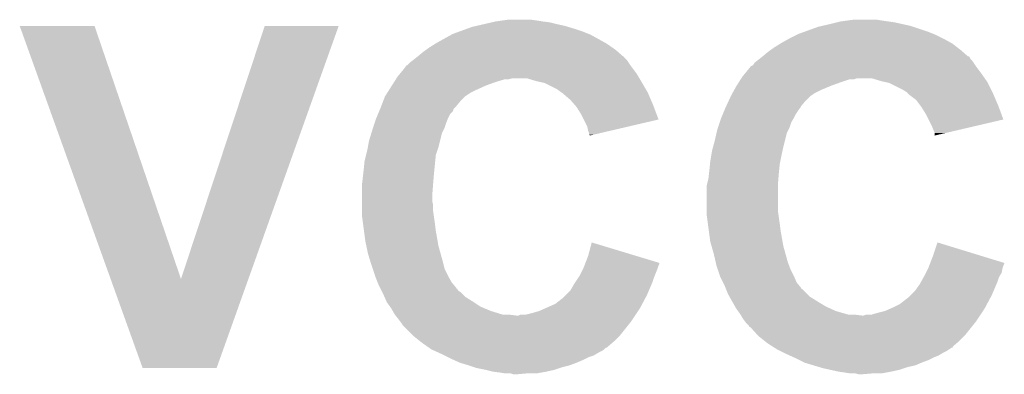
# Model space of a CAD drawing. Extents: x -1.3 to 24.2, y -3.9 to 53.4.
# Tile 14 of 35: x 8.5 to 11.3, y 9.2 to 10.2. Entities that reach past the tile are written whole.
import ezdxf

# ---------------------------------------------------------------- set-up
doc = ezdxf.new("R2010")
doc.units = 0
doc.layers.add('CURRENT_16_CLICK_V100_GTO', color=14, linetype='CONTINUOUS')

msp = doc.modelspace()

# ---------------------------------------------------------------- linework, layer by layer
at = {"layer": 'CURRENT_16_CLICK_V100_GTO'}
for points in [[(9.85774, 10.16), (9.875522, 10.16254), (9.95934, 10.16), (9.941558, 10.16254)], [(10.841992, 10.16), (10.861042, 10.16254), (10.94232, 10.16), (10.927078, 10.16254)], [(8.483634, 10.144742), (8.483628, 10.144756), (8.696964, 10.144742), (8.483628, 10.144756)], [(8.742824, 9.423468), (8.483634, 10.144742), (8.943362, 9.423468), (8.696964, 10.144742)], [(8.943362, 9.423468), (9.182108, 10.14473), (9.13557, 9.423468), (9.39291, 10.14473)], [(9.182108, 10.14473), (9.182118, 10.14476), (9.39291, 10.14473), (9.182118, 10.14476)], [(9.738996, 10.12952), (9.759952, 10.13714), (10.08634, 10.12952), (10.06348, 10.13714)], [(9.759952, 10.13714), (9.773922, 10.14222), (10.06348, 10.13714), (10.046546, 10.14222)], [(9.773922, 10.14222), (9.784928, 10.14476), (10.046546, 10.14222), (10.038078, 10.14476)], [(9.784928, 10.14476), (9.80694, 10.14984), (10.038078, 10.14476), (10.01522, 10.14984)], [(9.80694, 10.14984), (9.828952, 10.15492), (10.01522, 10.14984), (9.9949, 10.15492)], [(9.828952, 10.15492), (9.83996, 10.15746), (9.9949, 10.15492), (9.97458, 10.15746)], [(9.83996, 10.15746), (9.85774, 10.16), (9.97458, 10.15746), (9.95934, 10.16)], [(10.724516, 10.12952), (10.759442, 10.14222), (11.06932, 10.12952), (11.031216, 10.14222)], [(10.759442, 10.14222), (10.770438, 10.144758), (11.031216, 10.14222), (11.0236, 10.144758)], [(10.770438, 10.144758), (10.79246, 10.14984), (11.0236, 10.144758), (11.000736, 10.14984)], [(10.79246, 10.14984), (10.81278, 10.15492), (11.000736, 10.14984), (10.977878, 10.15492)], [(10.81278, 10.15492), (10.822942, 10.15746), (10.977878, 10.15492), (10.9601, 10.15746)], [(10.822942, 10.15746), (10.841992, 10.16), (10.9601, 10.15746), (10.94232, 10.16)], [(9.67232, 10.096498), (9.71347, 10.11936), (10.152894, 10.096498), (10.111742, 10.11936)], [(9.71347, 10.11936), (9.718042, 10.1219), (10.111742, 10.11936), (10.105392, 10.1219)], [(9.718042, 10.1219), (9.738996, 10.12952), (10.105392, 10.1219), (10.08634, 10.12952)], [(10.6553, 10.096498), (10.673588, 10.10666), (11.13841, 10.096498), (11.12012, 10.10666)], [(10.673588, 10.10666), (10.67816, 10.1092), (11.12012, 10.10666), (11.11504, 10.1092)], [(10.67816, 10.1092), (10.69848, 10.11936), (11.11504, 10.1092), (11.09472, 10.11936)], [(10.69848, 10.11936), (10.703562, 10.1219), (11.09472, 10.11936), (11.08837, 10.1219)], [(10.703562, 10.1219), (10.724516, 10.12952), (11.08837, 10.1219), (11.06932, 10.12952)], [(9.63422, 10.0711), (9.641332, 10.07618), (10.18867, 10.0711), (10.182862, 10.07618)], [(9.641332, 10.07618), (9.652, 10.0838), (10.182862, 10.07618), (10.171978, 10.0838)], [(9.652, 10.0838), (9.668258, 10.09396), (10.171978, 10.0838), (10.157462, 10.09396)], [(9.668258, 10.09396), (9.67232, 10.096498), (10.157462, 10.09396), (10.152894, 10.096498)], [(10.6172, 10.0711), (10.624312, 10.07618), (11.171648, 10.0711), (11.16584, 10.07618)], [(10.624312, 10.07618), (10.63498, 10.0838), (11.16584, 10.07618), (11.156042, 10.0838)], [(10.63498, 10.0838), (10.651238, 10.09396), (11.156042, 10.0838), (11.142976, 10.09396)], [(10.651238, 10.09396), (10.6553, 10.096498), (11.142976, 10.09396), (11.13841, 10.096498)], [(9.602894, 10.0457), (9.60628, 10.04824), (10.21588, 10.0457), (10.21334, 10.04824)], [(9.60628, 10.04824), (9.615796, 10.055854), (10.21334, 10.04824), (10.205726, 10.055854)], [(9.615796, 10.055854), (9.61895, 10.058376), (10.205726, 10.055854), (10.20572, 10.058376)], [(9.61895, 10.058376), (9.61898, 10.0584), (10.20572, 10.058376), (10.203184, 10.0584)], [(9.61898, 10.0584), (9.63422, 10.0711), (10.203184, 10.0584), (10.18867, 10.0711)], [(10.585872, 10.0457), (10.58926, 10.04824), (11.19886, 10.0457), (11.196322, 10.04824)], [(10.58926, 10.04824), (10.592436, 10.050782), (11.196322, 10.04824), (11.193782, 10.050782)], [(10.592436, 10.050782), (10.59878, 10.055856), (11.193782, 10.050782), (11.191242, 10.055856)], [(10.59878, 10.055856), (10.601952, 10.058394), (11.191242, 10.055856), (11.188706, 10.058394)], [(10.601952, 10.058394), (10.60196, 10.0584), (11.188706, 10.058394), (11.186164, 10.0584)], [(10.60196, 10.0584), (10.6172, 10.0711), (11.186164, 10.0584), (11.171648, 10.0711)], [(9.568868, 10.010138), (9.58342, 10.027924), (10.241282, 10.010138), (10.227944, 10.027924)], [(9.58342, 10.027924), (9.583434, 10.03046), (10.227944, 10.027924), (10.22604, 10.03046)], [(9.583434, 10.03046), (9.583436, 10.030466), (10.22604, 10.03046), (10.226036, 10.030466)], [(9.583436, 10.030466), (9.588498, 10.033002), (10.226036, 10.030466), (10.224346, 10.033002)], [(9.588498, 10.033002), (9.596122, 10.04062), (10.224346, 10.033002), (10.219268, 10.04062)], [(9.596122, 10.04062), (9.602894, 10.0457), (10.219268, 10.04062), (10.21588, 10.0457)], [(10.551852, 10.01014), (10.566398, 10.027918), (11.22426, 10.01014), (11.210928, 10.027918)], [(10.566398, 10.027918), (10.56894, 10.03046), (11.210928, 10.027918), (11.20902, 10.03046)], [(10.56894, 10.03046), (10.568944, 10.030462), (11.20902, 10.03046), (11.20902, 10.030462)], [(10.568944, 10.030462), (10.574018, 10.033004), (11.20902, 10.030462), (11.207324, 10.033004)], [(10.574018, 10.033004), (10.579102, 10.040622), (11.207324, 10.033004), (11.202246, 10.040622)], [(10.579102, 10.040622), (10.585872, 10.0457), (11.202246, 10.040622), (11.19886, 10.0457)], [(9.550862, 9.984742), (9.55571, 9.99236), (9.83996, 9.984742), (9.865356, 9.99236)], [(9.55571, 9.99236), (9.557326, 9.9949), (9.875518, 9.99236), (9.885678, 9.9949)], [(9.557326, 9.9949), (9.56056, 9.99998), (10.250426, 9.9949), (10.247378, 9.99998)], [(9.56056, 9.99998), (9.568868, 10.010138), (10.247378, 9.99998), (10.241282, 10.010138)], [(9.956802, 9.98728), (9.931398, 9.9949), (10.254998, 9.98728), (10.250426, 9.9949)], [(10.53384, 9.98474), (10.538688, 9.992358), (10.82548, 9.98474), (10.848338, 9.992358)], [(10.538688, 9.992358), (10.53869, 9.99236), (10.848338, 9.992358), (10.861036, 9.99236)], [(10.53869, 9.99236), (10.540306, 9.994898), (10.861036, 9.99236), (10.868658, 9.994898)], [(10.540306, 9.9949), (10.54354, 9.99998), (11.234928, 9.9949), (11.231372, 9.99998)], [(10.540306, 9.994898), (10.540306, 9.9949), (10.868658, 9.994898), (10.914378, 9.9949)], [(10.54354, 9.99998), (10.551852, 10.01014), (11.231372, 9.99998), (11.22426, 10.01014)], [(10.939782, 9.98728), (10.914378, 9.9949), (11.240262, 9.98728), (11.234928, 9.9949)], [(9.536314, 9.96188), (9.544396, 9.97458), (9.78408, 9.96188), (9.812022, 9.97458)], [(9.544396, 9.97458), (9.550862, 9.984742), (9.812022, 9.97458), (9.83996, 9.984742)], [(9.968236, 9.98474), (9.956802, 9.98728), (10.25652, 9.98474), (10.254998, 9.98728)], [(9.979658, 9.982202), (9.968236, 9.98474), (10.258002, 9.982202), (10.25652, 9.98474)], [(10.015218, 9.96442), (9.979658, 9.982202), (10.268374, 9.96442), (10.258002, 9.982202)], [(10.02538, 9.9568), (10.015218, 9.96442), (10.272818, 9.9568), (10.268374, 9.96442)], [(10.520218, 9.96188), (10.52576, 9.97204), (10.76706, 9.96188), (10.791444, 9.97204)], [(10.52576, 9.97204), (10.527376, 9.97458), (10.791444, 9.97204), (10.797542, 9.97458)], [(10.527376, 9.97458), (10.53384, 9.98474), (10.797542, 9.97458), (10.82548, 9.98474)], [(10.951224, 9.984738), (10.939782, 9.98728), (11.24204, 9.984738), (11.240262, 9.98728)], [(10.962638, 9.982202), (10.951224, 9.984738), (11.24331, 9.982202), (11.24204, 9.984738)], [(10.9982, 9.96442), (10.962638, 9.982202), (11.2522, 9.96442), (11.24331, 9.982202)], [(11.010898, 9.956802), (10.9982, 9.96442), (11.25601, 9.956802), (11.2522, 9.96442)], [(9.520116, 9.9314), (9.525, 9.944098), (9.7409, 9.9314), (9.753598, 9.944098)], [(9.525, 9.944098), (9.525002, 9.9441), (9.753598, 9.944098), (9.7536, 9.9441)], [(9.525002, 9.9441), (9.531464, 9.954258), (9.7536, 9.9441), (9.768838, 9.954258)], [(9.531464, 9.954258), (9.536314, 9.96188), (9.768838, 9.954258), (9.78408, 9.96188)], [(10.029194, 9.954258), (10.02538, 9.9568), (10.2743, 9.954258), (10.272818, 9.9568)], [(10.033, 9.95172), (10.029194, 9.954258), (10.275388, 9.95172), (10.2743, 9.954258)], [(10.03554, 9.949178), (10.033, 9.95172), (10.276478, 9.949178), (10.275388, 9.95172)], [(10.05332, 9.933942), (10.03554, 9.949178), (10.283008, 9.933942), (10.276478, 9.949178)], [(10.504658, 9.9314), (10.510518, 9.944098), (10.72388, 9.9314), (10.736578, 9.944098)], [(10.510518, 9.944098), (10.51052, 9.9441), (10.736578, 9.944098), (10.73658, 9.9441)], [(10.51052, 9.9441), (10.51606, 9.954258), (10.73658, 9.9441), (10.751818, 9.954258)], [(10.51606, 9.954258), (10.520218, 9.96188), (10.751818, 9.954258), (10.76706, 9.96188)], [(11.013442, 9.95426), (11.010898, 9.956802), (11.25728, 9.95426), (11.25601, 9.956802)], [(11.01852, 9.949182), (11.013442, 9.95426), (11.259458, 9.949182), (11.25728, 9.95426)], [(11.038838, 9.933942), (11.01852, 9.949182), (11.265988, 9.933942), (11.259458, 9.949182)], [(9.508066, 9.90092), (9.51124, 9.908536), (9.718036, 9.90092), (9.72058, 9.908536)], [(9.51124, 9.908536), (9.5123, 9.91108), (9.72058, 9.908536), (9.723122, 9.91108)], [(9.5123, 9.91108), (9.514254, 9.916162), (9.723122, 9.91108), (9.728202, 9.916162)], [(9.514254, 9.916162), (9.520116, 9.9314), (9.728202, 9.916162), (9.7409, 9.9314)], [(10.066658, 9.9187), (10.05332, 9.933942), (10.28954, 9.9187), (10.283008, 9.933942)], [(10.0711, 9.913622), (10.066658, 9.9187), (10.291442, 9.913622), (10.28954, 9.9187)], [(10.0838, 9.893298), (10.0711, 9.913622), (10.29905, 9.893298), (10.291442, 9.913622)], [(10.48787, 9.893298), (10.49422, 9.90854), (10.69594, 9.893298), (10.7061, 9.90854)], [(10.49422, 9.90854), (10.49528, 9.91108), (10.7061, 9.90854), (10.708636, 9.91108)], [(10.49528, 9.911082), (10.497622, 9.916156), (10.708638, 9.911082), (10.711178, 9.916156)], [(10.49528, 9.91108), (10.49528, 9.911082), (10.708636, 9.91108), (10.708638, 9.911082)], [(10.497622, 9.916156), (10.504658, 9.9314), (10.711178, 9.916156), (10.72388, 9.9314)], [(11.05027, 9.9187), (11.038838, 9.933942), (11.27252, 9.9187), (11.265988, 9.933942)], [(11.05408, 9.913618), (11.05027, 9.9187), (11.274424, 9.913618), (11.27252, 9.9187)], [(11.06678, 9.893298), (11.05408, 9.913618), (11.28203, 9.893298), (11.274424, 9.913618)], [(9.496214, 9.870442), (9.4996, 9.880598), (9.70026, 9.870442), (9.704322, 9.880598)], [(9.4996, 9.880598), (9.500658, 9.88314), (9.704322, 9.880598), (9.70534, 9.88314)], [(9.500658, 9.88314), (9.50489, 9.893296), (9.70534, 9.88314), (9.710418, 9.893296)], [(9.50489, 9.893296), (9.508066, 9.90092), (9.710418, 9.893296), (9.718036, 9.90092)], [(10.091422, 9.878054), (10.0838, 9.893298), (10.304754, 9.878054), (10.29905, 9.893298)], [(10.479194, 9.870442), (10.48258, 9.880598), (10.68324, 9.870442), (10.689332, 9.880598)], [(10.48258, 9.880598), (10.483638, 9.883142), (10.689332, 9.880598), (10.69086, 9.883142)], [(10.483638, 9.883142), (10.48787, 9.893298), (10.69086, 9.883142), (10.69594, 9.893298)], [(11.074404, 9.878054), (11.06678, 9.893298), (11.287734, 9.878054), (11.28203, 9.893298)], [(9.48944, 9.85012), (9.491132, 9.8552), (9.692638, 9.85012), (9.69518, 9.8552)], [(9.491132, 9.8552), (9.496214, 9.870442), (9.69518, 9.8552), (9.70026, 9.870442)], [(10.101578, 9.857742), (10.091422, 9.878054), (10.217844, 9.857742), (10.304754, 9.878054)], [(10.10412, 9.845042), (10.101578, 9.857742), (10.163504, 9.845042), (10.217844, 9.857742)], [(10.47242, 9.850118), (10.474114, 9.8552), (10.675618, 9.850118), (10.67816, 9.8552)], [(10.474114, 9.8552), (10.479194, 9.870442), (10.67816, 9.8552), (10.68324, 9.870442)], [(11.08456, 9.85774), (11.074404, 9.878054), (11.200778, 9.85774), (11.287734, 9.878054)], [(11.08964, 9.84504), (11.08456, 9.85774), (11.146414, 9.84504), (11.200778, 9.85774)], [(9.47928, 9.817102), (9.486312, 9.839958), (9.681844, 9.817102), (9.687558, 9.839958)], [(9.486312, 9.839958), (9.48944, 9.85012), (9.687558, 9.839958), (9.692638, 9.85012)], [(10.106658, 9.839964), (10.10412, 9.845042), (10.141778, 9.839964), (10.163504, 9.845042)], [(10.10666, 9.834884), (10.106658, 9.839964), (10.120042, 9.834884), (10.141778, 9.839964)], [(10.109192, 9.832348), (10.10666, 9.834884), (10.109192, 9.832348), (10.120042, 9.834884)], [(10.4648, 9.8171), (10.470074, 9.839958), (10.664824, 9.8171), (10.670538, 9.839958)], [(10.470074, 9.839958), (10.47242, 9.850118), (10.670538, 9.839958), (10.675618, 9.850118)], [(11.092178, 9.839964), (11.08964, 9.84504), (11.124686, 9.839964), (11.146414, 9.84504)], [(11.09218, 9.83237), (11.092178, 9.839964), (11.09218, 9.83237), (11.124686, 9.839964)], [(9.4742, 9.78916), (9.476046, 9.799322), (9.674012, 9.78916), (9.6774, 9.799322)], [(9.476046, 9.799322), (9.47928, 9.817102), (9.6774, 9.799322), (9.681844, 9.817102)], [(10.45718, 9.789162), (10.45995, 9.79932), (10.658122, 9.789162), (10.66038, 9.79932)], [(10.45995, 9.79932), (10.4648, 9.8171), (10.66038, 9.79932), (10.664824, 9.8171)], [(9.46658, 9.75868), (9.471024, 9.776458), (9.668002, 9.75868), (9.66978, 9.776458)], [(9.471024, 9.776458), (9.4742, 9.78916), (9.66978, 9.776458), (9.674012, 9.78916)], [(10.4521, 9.75868), (10.455062, 9.77646), (10.651742, 9.75868), (10.6553, 9.77646)], [(10.455062, 9.77646), (10.45718, 9.789162), (10.6553, 9.77646), (10.658122, 9.789162)], [(9.46404, 9.73328), (9.46658, 9.75868), (9.665462, 9.73328), (9.668002, 9.75868)], [(10.44956, 9.73328), (10.451338, 9.751062), (10.64844, 9.73328), (10.65022, 9.751062)], [(10.451338, 9.751062), (10.4521, 9.75868), (10.65022, 9.751062), (10.651742, 9.75868)], [(9.4615, 9.71042), (9.463192, 9.72566), (9.66343, 9.71042), (9.6647, 9.72566)], [(9.463192, 9.72566), (9.46404, 9.73328), (9.6647, 9.72566), (9.665462, 9.73328)], [(10.44702, 9.710422), (10.448712, 9.72566), (10.64641, 9.710422), (10.64768, 9.72566)], [(10.448712, 9.72566), (10.44956, 9.73328), (10.64768, 9.72566), (10.64844, 9.73328)], [(9.45896, 9.6901), (9.459594, 9.69518), (9.661768, 9.6901), (9.66216, 9.69518)], [(9.45896, 9.662162), (9.45896, 9.6901), (9.65962, 9.662162), (9.661768, 9.6901)], [(9.459594, 9.69518), (9.4615, 9.71042), (9.66216, 9.69518), (9.66343, 9.71042)], [(10.44194, 9.690102), (10.44321, 9.695182), (10.64514, 9.690102), (10.64514, 9.695182)], [(10.44194, 9.61644), (10.44194, 9.690102), (10.64514, 9.61644), (10.64514, 9.690102)], [(10.44321, 9.695182), (10.44702, 9.710422), (10.64514, 9.695182), (10.64641, 9.710422)], [(9.45896, 9.644378), (9.45896, 9.662162), (9.65962, 9.644378), (9.65962, 9.662162)], [(9.45896, 9.634218), (9.45896, 9.644378), (9.66216, 9.634218), (9.65962, 9.644378)], [(9.45896, 9.61644), (9.45896, 9.634218), (9.66216, 9.61644), (9.66216, 9.634218)], [(9.45896, 9.606282), (9.45896, 9.61644), (9.663612, 9.606282), (9.66216, 9.61644)], [(9.462348, 9.58088), (9.45896, 9.606282), (9.66724, 9.58088), (9.663612, 9.606282)], [(10.44194, 9.606282), (10.44194, 9.61644), (10.646592, 9.606282), (10.64514, 9.61644)], [(10.445328, 9.58088), (10.44194, 9.606282), (10.65022, 9.58088), (10.646592, 9.606282)], [(9.465058, 9.56056), (9.462348, 9.58088), (9.66978, 9.56056), (9.66724, 9.58088)], [(10.448038, 9.56056), (10.445328, 9.58088), (10.65276, 9.56056), (10.65022, 9.58088)], [(9.46912, 9.53008), (9.465058, 9.56056), (9.67516, 9.53008), (9.66978, 9.56056)], [(10.4521, 9.530082), (10.448038, 9.56056), (10.65814, 9.530082), (10.65276, 9.56056)], [(9.471842, 9.51738), (9.46912, 9.53008), (9.6774, 9.51738), (9.67516, 9.53008)], [(9.47674, 9.49452), (9.471842, 9.51738), (9.68375, 9.49452), (9.6774, 9.51738)], [(10.10412, 9.48944), (10.114304, 9.527534), (10.24014, 9.48944), (10.114304, 9.527534)], [(10.45573, 9.51738), (10.4521, 9.530082), (10.66038, 9.51738), (10.65814, 9.530082)], [(10.46226, 9.49452), (10.45573, 9.51738), (10.66673, 9.49452), (10.66038, 9.51738)], [(11.0871, 9.489438), (11.099822, 9.527536), (11.224012, 9.489438), (11.099822, 9.527536)], [(9.483774, 9.47166), (9.47674, 9.49452), (9.6901, 9.47166), (9.68375, 9.49452)], [(10.096296, 9.469102), (10.10412, 9.48944), (10.30732, 9.469102), (10.24014, 9.48944)], [(10.467538, 9.47166), (10.46226, 9.49452), (10.67308, 9.47166), (10.66673, 9.49452)], [(11.079276, 9.469102), (11.0871, 9.489438), (11.2903, 9.469102), (11.224012, 9.489438)], [(9.4869, 9.4615), (9.483774, 9.47166), (9.69264, 9.4615), (9.6901, 9.47166)], [(9.490288, 9.451338), (9.4869, 9.4615), (9.69518, 9.451338), (9.69264, 9.4615)], [(10.09142, 9.45642), (10.093372, 9.461498), (10.303086, 9.45642), (10.30478, 9.461498)], [(10.093372, 9.461498), (10.095326, 9.466576), (10.30478, 9.461498), (10.307318, 9.466576)], [(10.095326, 9.466576), (10.096296, 9.469102), (10.307318, 9.466576), (10.30732, 9.469102)], [(10.469882, 9.4615), (10.467538, 9.47166), (10.67689, 9.4615), (10.67308, 9.47166)], [(10.47327, 9.45134), (10.469882, 9.4615), (10.6807, 9.45134), (10.67689, 9.4615)], [(11.0744, 9.45642), (11.076352, 9.461498), (11.286066, 9.45642), (11.28776, 9.461498)], [(11.076352, 9.461498), (11.078306, 9.466576), (11.28776, 9.461498), (11.290298, 9.466576)], [(11.078306, 9.466576), (11.079276, 9.469102), (11.290298, 9.466576), (11.2903, 9.469102)], [(9.49706, 9.431022), (9.490288, 9.451338), (9.70534, 9.431022), (9.69518, 9.451338)], [(9.49706, 9.431018), (9.49706, 9.431022), (9.705344, 9.431018), (9.70534, 9.431022)], [(9.504172, 9.413244), (9.49706, 9.431018), (9.7155, 9.413244), (9.705344, 9.431018)], [(10.077026, 9.428482), (10.07872, 9.431022), (10.29208, 9.428482), (10.293096, 9.431022)], [(10.07872, 9.431022), (10.090148, 9.45388), (10.293096, 9.431022), (10.30224, 9.45388)], [(10.090148, 9.45388), (10.09142, 9.45642), (10.30224, 9.45388), (10.303086, 9.45642)], [(10.48004, 9.431022), (10.47327, 9.45134), (10.69086, 9.431022), (10.6807, 9.45134)], [(10.480042, 9.43102), (10.48004, 9.431022), (10.69086, 9.43102), (10.69086, 9.431022)], [(10.48893, 9.413242), (10.480042, 9.43102), (10.698482, 9.413242), (10.69086, 9.43102)], [(11.06029, 9.428482), (11.0617, 9.43102), (11.27506, 9.428482), (11.276582, 9.43102)], [(11.0617, 9.43102), (11.066778, 9.441178), (11.276582, 9.43102), (11.28268, 9.441178)], [(11.066778, 9.441178), (11.073128, 9.453878), (11.28268, 9.441178), (11.28522, 9.453878)], [(11.073128, 9.453878), (11.0744, 9.45642), (11.28522, 9.453878), (11.286066, 9.45642)], [(8.834116, 9.169418), (8.742824, 9.423468), (9.044928, 9.169418), (9.13557, 9.423468)], [(9.50722, 9.40562), (9.504172, 9.413244), (9.72185, 9.40562), (9.7155, 9.413244)], [(9.511032, 9.397996), (9.50722, 9.40562), (9.7282, 9.397996), (9.72185, 9.40562)], [(10.053322, 9.390382), (10.06348, 9.40816), (10.277202, 9.390382), (10.284822, 9.40816)], [(10.06348, 9.40816), (10.066866, 9.413242), (10.284822, 9.40816), (10.287, 9.413242)], [(10.066866, 9.413242), (10.077026, 9.428482), (10.287, 9.413242), (10.29208, 9.428482)], [(10.49274, 9.40562), (10.48893, 9.413242), (10.704832, 9.40562), (10.698482, 9.413242)], [(10.49579, 9.397996), (10.49274, 9.40562), (10.71118, 9.397996), (10.704832, 9.40562)], [(11.0363, 9.39038), (11.049002, 9.40816), (11.260182, 9.39038), (11.267802, 9.40816)], [(11.049002, 9.40816), (11.051824, 9.413242), (11.267802, 9.40816), (11.26998, 9.413242)], [(11.051824, 9.413242), (11.06029, 9.428482), (11.26998, 9.413242), (11.27506, 9.428482)], [(9.5123, 9.39546), (9.511032, 9.397996), (9.728224, 9.39546), (9.7282, 9.397996)], [(9.512308, 9.395444), (9.5123, 9.39546), (9.730746, 9.395444), (9.728224, 9.39546)], [(9.51484, 9.390382), (9.512308, 9.395444), (9.733284, 9.390382), (9.730746, 9.395444)], [(9.517382, 9.385298), (9.51484, 9.390382), (9.740902, 9.385298), (9.733284, 9.390382)], [(9.51992, 9.38022), (9.517382, 9.385298), (9.745982, 9.38022), (9.740902, 9.385298)], [(9.523308, 9.3726), (9.51992, 9.38022), (9.753602, 9.3726), (9.745982, 9.38022)], [(10.033, 9.370062), (10.040618, 9.37768), (10.267696, 9.370062), (10.27176, 9.37768)], [(10.040618, 9.37768), (10.053322, 9.390382), (10.27176, 9.37768), (10.277202, 9.390382)], [(10.496804, 9.39546), (10.49579, 9.397996), (10.711204, 9.39546), (10.71118, 9.397996)], [(10.496808, 9.395454), (10.496804, 9.39546), (10.713726, 9.395454), (10.711204, 9.39546)], [(10.5029, 9.38022), (10.496808, 9.395454), (10.728962, 9.38022), (10.713726, 9.395454)], [(10.507134, 9.3726), (10.5029, 9.38022), (10.736582, 9.3726), (10.728962, 9.38022)], [(11.01598, 9.370062), (11.023598, 9.37768), (11.250676, 9.370062), (11.25474, 9.37768)], [(11.023598, 9.37768), (11.0363, 9.39038), (11.25474, 9.37768), (11.260182, 9.39038)], [(9.528952, 9.3599), (9.523308, 9.3726), (9.77392, 9.3599), (9.753602, 9.3726)], [(9.53008, 9.357358), (9.528952, 9.3599), (9.777734, 9.357358), (9.77392, 9.3599)], [(9.539154, 9.34466), (9.53008, 9.357358), (9.796778, 9.34466), (9.777734, 9.357358)], [(9.981562, 9.33958), (10.010138, 9.352282), (10.25144, 9.33958), (10.258214, 9.352282)], [(10.010138, 9.352282), (10.033, 9.370062), (10.258214, 9.352282), (10.267696, 9.370062)], [(10.51419, 9.3599), (10.507134, 9.3726), (10.7569, 9.3599), (10.736582, 9.3726)], [(10.5156, 9.35736), (10.51419, 9.3599), (10.761134, 9.35736), (10.7569, 9.3599)], [(10.522856, 9.34466), (10.5156, 9.35736), (10.782302, 9.34466), (10.761134, 9.35736)], [(10.9728, 9.34212), (10.993118, 9.352282), (11.235774, 9.34212), (11.241194, 9.352282)], [(10.993118, 9.352282), (11.01598, 9.370062), (11.241194, 9.352282), (11.250676, 9.370062)], [(9.54278, 9.339582), (9.539154, 9.34466), (9.808966, 9.339582), (9.796778, 9.34466)], [(9.547136, 9.33196), (9.54278, 9.339582), (9.827258, 9.33196), (9.808966, 9.339582)], [(9.552938, 9.321802), (9.547136, 9.33196), (9.860278, 9.321802), (9.827258, 9.33196)], [(9.55294, 9.3218), (9.552938, 9.321802), (9.860284, 9.3218), (9.860278, 9.321802)], [(9.554972, 9.31926), (9.55294, 9.3218), (9.898382, 9.31926), (9.87806, 9.3218)], [(9.5631, 9.3091), (9.554972, 9.31926), (10.23112, 9.3091), (10.237892, 9.31926)], [(9.898382, 9.31926), (9.906004, 9.319262), (10.237892, 9.31926), (10.237894, 9.319262)], [(9.906004, 9.319262), (9.911084, 9.3218), (10.237894, 9.319262), (10.239586, 9.3218)], [(9.926322, 9.3218), (9.94664, 9.32688), (10.239586, 9.3218), (10.242972, 9.32688)], [(9.94664, 9.32688), (9.964422, 9.33196), (10.242972, 9.32688), (10.24636, 9.33196)], [(9.964422, 9.33196), (9.981562, 9.33958), (10.24636, 9.33196), (10.25144, 9.33958)], [(10.525758, 9.33958), (10.522856, 9.34466), (10.793476, 9.33958), (10.782302, 9.34466)], [(10.531206, 9.331958), (10.525758, 9.33958), (10.81024, 9.331958), (10.793476, 9.33958)], [(10.538462, 9.3218), (10.531206, 9.331958), (10.845802, 9.3218), (10.81024, 9.331958)], [(10.539986, 9.31926), (10.538462, 9.3218), (10.883902, 9.31926), (10.86358, 9.3218)], [(10.546078, 9.309102), (10.539986, 9.31926), (11.2141, 9.309102), (11.220872, 9.31926)], [(10.883902, 9.31926), (10.888982, 9.319262), (11.220872, 9.31926), (11.220874, 9.319262)], [(10.888982, 9.319262), (10.896604, 9.3218), (11.220874, 9.319262), (11.222566, 9.3218)], [(10.911844, 9.3218), (10.92962, 9.32688), (11.222566, 9.3218), (11.225952, 9.32688)], [(10.92962, 9.32688), (10.949942, 9.33196), (11.225952, 9.32688), (11.22934, 9.33196)], [(10.949942, 9.33196), (10.967084, 9.33958), (11.22934, 9.33196), (11.23442, 9.33958)], [(10.967084, 9.33958), (10.9728, 9.34212), (11.23442, 9.33958), (11.235774, 9.34212)], [(9.568816, 9.30148), (9.5631, 9.3091), (10.22604, 9.30148), (10.23112, 9.3091)], [(9.57072, 9.29894), (9.568816, 9.30148), (10.224008, 9.29894), (10.22604, 9.30148)], [(9.5758, 9.29132), (9.57072, 9.29894), (10.217912, 9.29132), (10.224008, 9.29894)], [(9.60374, 9.26338), (9.5758, 9.29132), (10.19556, 9.26338), (10.217912, 9.29132)], [(10.551798, 9.30148), (10.546078, 9.309102), (11.20902, 9.30148), (11.2141, 9.309102)], [(10.5537, 9.298942), (10.551798, 9.30148), (11.206988, 9.298942), (11.20902, 9.30148)], [(10.561318, 9.291318), (10.5537, 9.298942), (11.20089, 9.291318), (11.206988, 9.298942)], [(10.563854, 9.286256), (10.561318, 9.291318), (11.19684, 9.286256), (11.20089, 9.291318)], [(9.60628, 9.26084), (9.60374, 9.26338), (10.19302, 9.26084), (10.19556, 9.26338)], [(10.566396, 9.28624), (10.563854, 9.286256), (11.196828, 9.28624), (11.19684, 9.286256)], [(10.586974, 9.26338), (10.566396, 9.28624), (11.17854, 9.26338), (11.196828, 9.28624)], [(10.58926, 9.26084), (10.586974, 9.26338), (11.176, 9.26084), (11.17854, 9.26338)], [(9.62533, 9.2456), (9.60628, 9.26084), (10.17778, 9.2456), (10.19302, 9.26084)], [(9.63168, 9.24052), (9.62533, 9.2456), (10.171852, 9.24052), (10.17778, 9.2456)], [(9.646192, 9.230362), (9.63168, 9.24052), (10.16, 9.230362), (10.171852, 9.24052)], [(10.60831, 9.2456), (10.58926, 9.26084), (11.16076, 9.2456), (11.176, 9.26084)], [(10.61466, 9.24052), (10.60831, 9.2456), (11.154834, 9.24052), (11.16076, 9.2456)], [(10.630638, 9.230354), (10.61466, 9.24052), (11.14298, 9.230354), (11.154834, 9.24052)], [(9.649824, 9.22782), (9.646192, 9.230362), (10.157456, 9.22782), (10.16, 9.230362)], [(9.649834, 9.227814), (9.649824, 9.22782), (10.154914, 9.227814), (10.157456, 9.22782)], [(9.657078, 9.222742), (9.649834, 9.227814), (10.149842, 9.222742), (10.154914, 9.227814)], [(9.657084, 9.22274), (9.657078, 9.222742), (10.14984, 9.22274), (10.149842, 9.222742)], [(9.668258, 9.21766), (9.657084, 9.22274), (10.142218, 9.21766), (10.14984, 9.22274)], [(9.679434, 9.21258), (9.668258, 9.21766), (10.132062, 9.21258), (10.142218, 9.21766)], [(9.68502, 9.21004), (9.679434, 9.21258), (10.127828, 9.21004), (10.132062, 9.21258)], [(9.69518, 9.20496), (9.68502, 9.21004), (10.119362, 9.20496), (10.127828, 9.21004)], [(10.63462, 9.22782), (10.630638, 9.230354), (11.142956, 9.22782), (11.14298, 9.230354)], [(10.634626, 9.227816), (10.63462, 9.22782), (11.140434, 9.227816), (11.142956, 9.22782)], [(10.6426, 9.222742), (10.634626, 9.227816), (11.132822, 9.222742), (11.140434, 9.227816)], [(10.652764, 9.21766), (10.6426, 9.222742), (11.125198, 9.21766), (11.132822, 9.222742)], [(10.662922, 9.21258), (10.652764, 9.21766), (11.115042, 9.21258), (11.125198, 9.21766)], [(10.668, 9.21004), (10.662922, 9.21258), (11.110808, 9.21004), (11.115042, 9.21258)], [(10.679176, 9.20496), (10.668, 9.21004), (11.102344, 9.20496), (11.110808, 9.21004)], [(9.70534, 9.19988), (9.69518, 9.20496), (10.10412, 9.19988), (10.119362, 9.20496)], [(9.71042, 9.19734), (9.70534, 9.19988), (10.09904, 9.19734), (10.10412, 9.19988)], [(9.721596, 9.19226), (9.71042, 9.19734), (10.08888, 9.19226), (10.09904, 9.19734)], [(9.73836, 9.18464), (9.721596, 9.19226), (10.0711, 9.18464), (10.08888, 9.19226)], [(9.76376, 9.17702), (9.73836, 9.18464), (10.050778, 9.17702), (10.0711, 9.18464)], [(10.690352, 9.19988), (10.679176, 9.20496), (11.08964, 9.19988), (11.102344, 9.20496)], [(10.69594, 9.19734), (10.690352, 9.19988), (11.08456, 9.19734), (11.08964, 9.19988)], [(10.7061, 9.19226), (10.69594, 9.19734), (11.0744, 9.19226), (11.08456, 9.19734)], [(10.72134, 9.18464), (10.7061, 9.19226), (11.05408, 9.18464), (11.0744, 9.19226)], [(10.746742, 9.17702), (10.72134, 9.18464), (11.036298, 9.17702), (11.05408, 9.18464)], [(9.044922, 9.1694), (8.834116, 9.169418), (9.044922, 9.1694), (9.044928, 9.169418)], [(9.779006, 9.17194), (9.76376, 9.17702), (10.030462, 9.17194), (10.050778, 9.17702)], [(9.78662, 9.169402), (9.779006, 9.17194), (10.022846, 9.169402), (10.030462, 9.17194)], [(9.81202, 9.16432), (9.78662, 9.169402), (10.007598, 9.16432), (10.022846, 9.169402)], [(9.83234, 9.15924), (9.81202, 9.16432), (9.98474, 9.15924), (10.007598, 9.16432)], [(9.85266, 9.1567), (9.83234, 9.15924), (9.970768, 9.1567), (9.98474, 9.15924)], [(9.867898, 9.15416), (9.85266, 9.1567), (9.956798, 9.15416), (9.970768, 9.1567)], [(9.890758, 9.151622), (9.883136, 9.15416), (9.900942, 9.151622), (9.92886, 9.15416)], [(9.900922, 9.15162), (9.890758, 9.151622), (9.900922, 9.15162), (9.900942, 9.151622)], [(10.763682, 9.171938), (10.746742, 9.17702), (11.01344, 9.171938), (11.036298, 9.17702)], [(10.772142, 9.1694), (10.763682, 9.171938), (11.005822, 9.1694), (11.01344, 9.171938)], [(10.795002, 9.16432), (10.772142, 9.1694), (10.990578, 9.16432), (11.005822, 9.1694)], [(10.817862, 9.15924), (10.795002, 9.16432), (10.96772, 9.15924), (10.990578, 9.16432)], [(10.83564, 9.1567), (10.817862, 9.15924), (10.953748, 9.1567), (10.96772, 9.15924)], [(10.850878, 9.15416), (10.83564, 9.1567), (10.939778, 9.15416), (10.953748, 9.1567)], [(10.876278, 9.15162), (10.866118, 9.15416), (10.883902, 9.15162), (10.91438, 9.15416)]]:
    msp.add_solid(points, dxfattribs=at)

doc.saveas('drawing.dxf')
